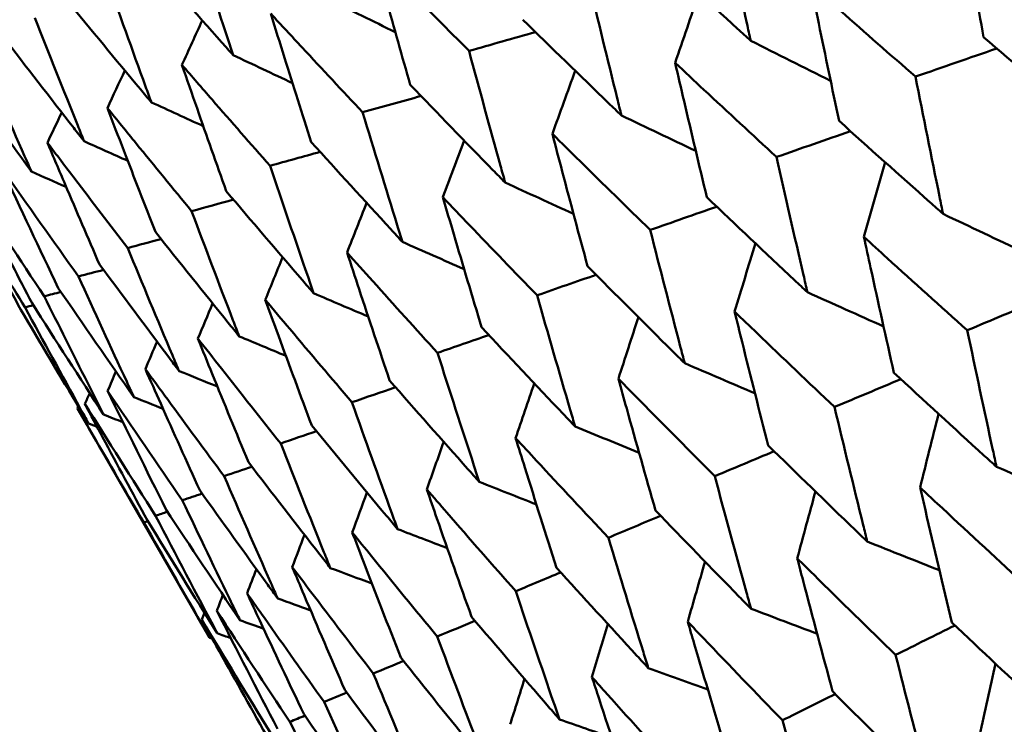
# Model space of a CAD drawing. Header units: millimetres. Extents: x 563 to 2732, y 83 to 2094.
# Tile 26 of 74: x 967.55 to 971.99, y 150.07 to 153.24. Entities that reach past the tile are written whole.
import ezdxf

# ---------------------------------------------------------------- set-up
doc = ezdxf.new("R2010")
doc.units = ezdxf.units.MM
doc.header["$LTSCALE"] = 10
doc.layers.add('Widoczne (ISO)', color=7, linetype='Continuous', lineweight=50)

msp = doc.modelspace()

# ---------------------------------------------------------------- linework, layer by layer
at = {"layer": 'Widoczne (ISO)'}
for p, q in [((967.8053, 151.4911), (968.402, 150.4575)), ((968.1055, 150.9768), (968.1234, 150.9825))]:
    msp.add_line(p, q, dxfattribs=at)
msp.add_circle((1001.597, 132.9621), 50, dxfattribs=at)
for points, knots in [([(971.7801, 153.7859), (971.7906, 153.7268), (971.8012, 153.6676), (971.8385, 153.4599), (971.8655, 153.3116), (971.8928, 153.1634)], [0.04208868, 0.04208868, 0.04208868, 0.04208868, 0.06158988, 0.06158988, 0.11059803, 0.11059803, 0.11059803, 0.11059803]), ([(970.8422, 153.1477), (970.8365, 153.1739), (970.8308, 153.2001), (970.7863, 153.4037), (970.7481, 153.5815), (970.7104, 153.7596)], [0.07138254, 0.07138254, 0.07138254, 0.07138254, 0.08018544, 0.08018544, 0.13983561, 0.13983561, 0.13983561, 0.13983561]), ([(968.508, 153.0829), (968.4999, 153.1073), (968.4919, 153.1317), (968.429, 153.3233), (968.3746, 153.4909), (968.3208, 153.6588)], [0.07597559, 0.07597559, 0.07597559, 0.07597559, 0.08464777, 0.08464777, 0.14401425, 0.14401425, 0.14401425, 0.14401425]), ([(970.3823, 153.5702), (970.5153, 153.4471), (970.6487, 153.3244), (970.8025, 153.1839), (970.8224, 153.1658), (970.8422, 153.1477)], [0.02053386, 0.02053386, 0.02053386, 0.02053386, 0.08016461, 0.08016461, 0.08898694, 0.08898694, 0.08898694, 0.08898694]), ([(968.1074, 153.5355), (968.2232, 153.4035), (968.3396, 153.2719), (968.4737, 153.1213), (968.4908, 153.1021), (968.508, 153.0829)], [0.02530969, 0.02530969, 0.02530969, 0.02530969, 0.08465152, 0.08465152, 0.09334823, 0.09334823, 0.09334823, 0.09334823]), ([(969.5718, 153.1022), (969.4769, 153.1972), (969.3824, 153.2924), (969.2391, 153.4376), (969.19, 153.4874), (969.141, 153.5373)], [0.01681985, 0.01681985, 0.01681985, 0.01681985, 0.06159108, 0.06159108, 0.08495433, 0.08495433, 0.08495433, 0.08495433]), ([(969.141, 153.5373), (969.1597, 153.4699), (969.1785, 153.4026), (969.2335, 153.2065), (969.27, 153.0778), (969.3068, 152.9492)], [0.03825175, 0.03825175, 0.03825175, 0.03825175, 0.06160817, 0.06160817, 0.10638617, 0.10638617, 0.10638617, 0.10638617]), ([(968.1394, 152.8701), (968.1306, 152.8941), (968.1219, 152.9181), (968.0532, 153.1064), (967.9939, 153.2711), (967.9352, 153.4361)], [0.07597559, 0.07597559, 0.07597559, 0.07597559, 0.08464777, 0.08464777, 0.14401425, 0.14401425, 0.14401425, 0.14401425]), ([(970.2592, 152.8111), (970.2528, 152.8369), (970.2464, 152.8627), (970.1968, 153.0634), (970.1541, 153.2386), (970.112, 153.4141)], [0.07138254, 0.07138254, 0.07138254, 0.07138254, 0.08018544, 0.08018544, 0.13983561, 0.13983561, 0.13983561, 0.13983561]), ([(971.5854, 152.9859), (971.4723, 153.0846), (971.3596, 153.1834), (971.2025, 153.3219), (971.1578, 153.3614), (971.1132, 153.4009)], [0.01259731, 0.01259731, 0.01259731, 0.01259731, 0.06159863, 0.06159863, 0.08110666, 0.08110666, 0.08110666, 0.08110666]), ([(971.1132, 153.4009), (971.1251, 153.3425), (971.137, 153.2842), (971.1792, 153.0793), (971.2097, 152.933), (971.2406, 152.7868)], [0.04208868, 0.04208868, 0.04208868, 0.04208868, 0.06158988, 0.06158988, 0.11059803, 0.11059803, 0.11059803, 0.11059803]), ([(967.756, 153.3326), (967.8668, 153.1978), (967.9782, 153.0632), (968.1065, 152.9094), (968.123, 152.8897), (968.1394, 152.8701)], [0.02530969, 0.02530969, 0.02530969, 0.02530969, 0.08465152, 0.08465152, 0.09334823, 0.09334823, 0.09334823, 0.09334823]), ([(969.092, 152.8252), (969.0007, 152.9223), (968.9098, 153.0196), (968.772, 153.1679), (968.7248, 153.2188), (968.6777, 153.2698)], [0.01681985, 0.01681985, 0.01681985, 0.01681985, 0.06159108, 0.06159108, 0.08495433, 0.08495433, 0.08495433, 0.08495433]), ([(968.6777, 153.2698), (968.6983, 153.2035), (968.719, 153.1373), (968.7795, 152.9444), (968.8197, 152.8178), (968.8601, 152.6913)], [0.03825175, 0.03825175, 0.03825175, 0.03825175, 0.06160817, 0.06160817, 0.10638617, 0.10638617, 0.10638617, 0.10638617]), ([(967.8358, 152.6948), (967.8263, 152.7184), (967.8168, 152.7419), (967.7423, 152.9269), (967.6779, 153.0887), (967.6142, 153.2508)], [0.07597559, 0.07597559, 0.07597559, 0.07597559, 0.08464777, 0.08464777, 0.14401425, 0.14401425, 0.14401425, 0.14401425]), ([(969.8148, 153.2425), (969.9432, 153.1169), (970.0722, 152.9916), (970.2208, 152.8481), (970.24, 152.8296), (970.2592, 152.8111)], [0.02053386, 0.02053386, 0.02053386, 0.02053386, 0.08016461, 0.08016461, 0.08898694, 0.08898694, 0.08898694, 0.08898694]), ([(967.4699, 153.1675), (967.5756, 153.0297), (967.6819, 152.8922), (967.8045, 152.735), (967.8201, 152.7149), (967.8358, 152.6948)], [0.02530969, 0.02530969, 0.02530969, 0.02530969, 0.08465152, 0.08465152, 0.09334823, 0.09334823, 0.09334823, 0.09334823]), ([(971.8928, 153.1634), (972.0331, 153.0434), (972.1739, 152.9238), (972.3357, 152.787), (972.3563, 152.7697), (972.3769, 152.7523)], [0.01556037, 0.01556037, 0.01556037, 0.01556037, 0.07555527, 0.07555527, 0.08428623, 0.08428623, 0.08428623, 0.08428623]), ([(967.5985, 152.5578), (967.5882, 152.5809), (967.5779, 152.604), (967.4975, 152.7856), (967.428, 152.9444), (967.359, 153.1035)], [0.07597559, 0.07597559, 0.07597559, 0.07597559, 0.08464777, 0.08464777, 0.14401425, 0.14401425, 0.14401425, 0.14401425]), ([(969.735, 152.5084), (969.7279, 152.5338), (969.7208, 152.5592), (969.6659, 152.7568), (969.6186, 152.9294), (969.5718, 153.1022)], [0.07138254, 0.07138254, 0.07138254, 0.07138254, 0.08018544, 0.08018544, 0.13983561, 0.13983561, 0.13983561, 0.13983561]), ([(968.6744, 152.5841), (968.5869, 152.6834), (968.4997, 152.7828), (968.3675, 152.9344), (968.3223, 152.9864), (968.2772, 153.0385)], [0.01681985, 0.01681985, 0.01681985, 0.01681985, 0.06159108, 0.06159108, 0.08495433, 0.08495433, 0.08495433, 0.08495433]), ([(968.2772, 153.0385), (968.2997, 152.9734), (968.3223, 152.9083), (968.3886, 152.7187), (968.4325, 152.5942), (968.4767, 152.47)], [0.03825175, 0.03825175, 0.03825175, 0.03825175, 0.06160817, 0.06160817, 0.10638617, 0.10638617, 0.10638617, 0.10638617]), ([(970.9586, 152.624), (970.8492, 152.7248), (970.7401, 152.8257), (970.588, 152.9672), (970.5448, 153.0075), (970.5016, 153.0478)], [0.01259731, 0.01259731, 0.01259731, 0.01259731, 0.06159863, 0.06159863, 0.08110666, 0.08110666, 0.08110666, 0.08110666]), ([(970.5016, 153.0478), (970.5149, 152.9903), (970.5283, 152.9327), (970.5756, 152.7308), (970.6098, 152.5866), (970.6443, 152.4425)], [0.04208868, 0.04208868, 0.04208868, 0.04208868, 0.06158988, 0.06158988, 0.11059803, 0.11059803, 0.11059803, 0.11059803]), ([(969.3068, 152.9492), (969.4305, 152.8208), (969.5547, 152.6928), (969.698, 152.5462), (969.7165, 152.5273), (969.735, 152.5084)], [0.02053386, 0.02053386, 0.02053386, 0.02053386, 0.08016461, 0.08016461, 0.08898694, 0.08898694, 0.08898694, 0.08898694]), ([(971.71, 152.3673), (971.7046, 152.3934), (971.6993, 152.4195), (971.6573, 152.6254), (971.6211, 152.8055), (971.5854, 152.9859)], [0.06686277, 0.06686277, 0.06686277, 0.06686277, 0.07557848, 0.07557848, 0.13558897, 0.13558897, 0.13558897, 0.13558897]), ([(968.3208, 152.3799), (968.2371, 152.4814), (968.1537, 152.583), (968.0273, 152.738), (967.9841, 152.7912), (967.9409, 152.8444)], [0.01681985, 0.01681985, 0.01681985, 0.01681985, 0.06159108, 0.06159108, 0.08495433, 0.08495433, 0.08495433, 0.08495433]), ([(967.9409, 152.8444), (967.9654, 152.7804), (967.9901, 152.7165), (968.0621, 152.5302), (968.1099, 152.408), (968.1579, 152.2859)], [0.03825175, 0.03825175, 0.03825175, 0.03825175, 0.06160817, 0.06160817, 0.10638617, 0.10638617, 0.10638617, 0.10638617]), ([(969.2717, 152.241), (969.2639, 152.266), (969.2561, 152.2909), (969.1957, 152.4854), (969.1435, 152.6551), (969.092, 152.8252)], [0.07138254, 0.07138254, 0.07138254, 0.07138254, 0.08018544, 0.08018544, 0.13983561, 0.13983561, 0.13983561, 0.13983561]), ([(971.2406, 152.7868), (971.3766, 152.6644), (971.5131, 152.5422), (971.67, 152.4027), (971.69, 152.385), (971.71, 152.3673)], [0.01556037, 0.01556037, 0.01556037, 0.01556037, 0.07555527, 0.07555527, 0.08428623, 0.08428623, 0.08428623, 0.08428623]), ([(970.3889, 152.2951), (970.2832, 152.398), (970.1779, 152.5012), (970.0311, 152.6456), (969.9894, 152.6868), (969.9477, 152.728)], [0.01259731, 0.01259731, 0.01259731, 0.01259731, 0.06159863, 0.06159863, 0.08110666, 0.08110666, 0.08110666, 0.08110666]), ([(969.9477, 152.728), (969.9626, 152.6713), (969.9775, 152.6147), (970.03, 152.4158), (970.068, 152.2738), (970.1063, 152.132)], [0.04208868, 0.04208868, 0.04208868, 0.04208868, 0.06158988, 0.06158988, 0.11059803, 0.11059803, 0.11059803, 0.11059803]), ([(968.0325, 152.2135), (967.9526, 152.3172), (967.8731, 152.421), (967.7526, 152.5794), (967.7114, 152.6338), (967.6703, 152.6882)], [0.01681985, 0.01681985, 0.01681985, 0.01681985, 0.06159108, 0.06159108, 0.08495433, 0.08495433, 0.08495433, 0.08495433]), ([(967.6703, 152.6882), (967.6969, 152.6254), (967.7235, 152.5626), (967.8015, 152.3798), (967.8532, 152.2598), (967.9051, 152.14)], [0.03825175, 0.03825175, 0.03825175, 0.03825175, 0.06160817, 0.06160817, 0.10638617, 0.10638617, 0.10638617, 0.10638617]), ([(968.8601, 152.6913), (968.979, 152.5602), (969.0984, 152.4293), (969.2362, 152.2796), (969.2539, 152.2603), (969.2717, 152.241)], [0.02053386, 0.02053386, 0.02053386, 0.02053386, 0.08016461, 0.08016461, 0.08898694, 0.08898694, 0.08898694, 0.08898694]), ([(971.0984, 152.0142), (971.0924, 152.0399), (971.0864, 152.0656), (971.0393, 152.2686), (970.9987, 152.4462), (970.9586, 152.624)], [0.06686277, 0.06686277, 0.06686277, 0.06686277, 0.07557848, 0.07557848, 0.13558897, 0.13558897, 0.13558897, 0.13558897]), ([(968.8711, 152.0097), (968.8626, 152.0343), (968.8541, 152.0588), (968.788, 152.25), (968.7309, 152.4169), (968.6744, 152.5841)], [0.07138254, 0.07138254, 0.07138254, 0.07138254, 0.08018544, 0.08018544, 0.13983561, 0.13983561, 0.13983561, 0.13983561]), ([(967.3301, 152.4917), (967.3607, 152.4313), (967.3915, 152.371), (967.4816, 152.1951), (967.5412, 152.0796), (967.6011, 151.9644)], [0.03825175, 0.03825175, 0.03825175, 0.03825175, 0.06160817, 0.06160817, 0.10638617, 0.10638617, 0.10638617, 0.10638617]), ([(968.4767, 152.47), (968.5906, 152.3359), (968.705, 152.2022), (968.8371, 152.0491), (968.8541, 152.0294), (968.8711, 152.0097)], [0.02053386, 0.02053386, 0.02053386, 0.02053386, 0.08016461, 0.08016461, 0.08898694, 0.08898694, 0.08898694, 0.08898694]), ([(967.5694, 151.9462), (967.5015, 152.0567), (967.4339, 152.1675), (967.3316, 152.3363), (967.2966, 152.3943), (967.2617, 152.4523)], [0.01681985, 0.01681985, 0.01681985, 0.01681985, 0.06159108, 0.06159108, 0.08495433, 0.08495433, 0.08495433, 0.08495433]), ([(967.2617, 152.4523), (967.2945, 152.3931), (967.3274, 152.3339), (967.4236, 152.1615), (967.4872, 152.0485), (967.5511, 151.9356)], [0.03825175, 0.03825175, 0.03825175, 0.03825175, 0.06160817, 0.06160817, 0.10638617, 0.10638617, 0.10638617, 0.10638617]), ([(969.8786, 152.0005), (969.7768, 152.1056), (969.6753, 152.211), (969.534, 152.3586), (969.4938, 152.4007), (969.4537, 152.4428)], [0.01259731, 0.01259731, 0.01259731, 0.01259731, 0.06159863, 0.06159863, 0.08110666, 0.08110666, 0.08110666, 0.08110666]), ([(969.4537, 152.4428), (969.4701, 152.387), (969.4866, 152.3313), (969.5446, 152.1356), (969.5865, 151.9958), (969.6288, 151.8563)], [0.04208868, 0.04208868, 0.04208868, 0.04208868, 0.06158988, 0.06158988, 0.11059803, 0.11059803, 0.11059803, 0.11059803]), ([(970.6443, 152.4425), (970.7758, 152.3175), (970.9078, 152.1928), (971.0597, 152.0503), (971.079, 152.0323), (971.0984, 152.0142)], [0.01556037, 0.01556037, 0.01556037, 0.01556037, 0.07555527, 0.07555527, 0.08428623, 0.08428623, 0.08428623, 0.08428623]), ([(968.5349, 151.8156), (968.5256, 151.8397), (968.5164, 151.8638), (968.4444, 152.0516), (968.3823, 152.2156), (968.3208, 152.3799)], [0.07138254, 0.07138254, 0.07138254, 0.07138254, 0.08018544, 0.08018544, 0.13983561, 0.13983561, 0.13983561, 0.13983561]), ([(968.1579, 152.2859), (968.2667, 152.1489), (968.3761, 152.0123), (968.5023, 151.8559), (968.5186, 151.8357), (968.5349, 151.8156)], [0.02053386, 0.02053386, 0.02053386, 0.02053386, 0.08016461, 0.08016461, 0.08898694, 0.08898694, 0.08898694, 0.08898694]), ([(970.5445, 151.6944), (970.5378, 151.7197), (970.5312, 151.7451), (970.4788, 151.945), (970.4336, 152.1199), (970.3889, 152.2951)], [0.06686277, 0.06686277, 0.06686277, 0.06686277, 0.07557848, 0.07557848, 0.13558897, 0.13558897, 0.13558897, 0.13558897]), ([(971.819, 151.8427), (971.6982, 151.9509), (971.5779, 152.0593), (971.4229, 152.1998), (971.3878, 152.2317), (971.3527, 152.2635)], [0.00838421, 0.00838421, 0.00838421, 0.00838421, 0.06155515, 0.06155515, 0.07712864, 0.07712864, 0.07712864, 0.07712864]), ([(971.3527, 152.2635), (971.3628, 152.2172), (971.3729, 152.171), (971.4176, 151.9668), (971.4527, 151.8091), (971.4881, 151.6517)], [0.04598621, 0.04598621, 0.04598621, 0.04598621, 0.06155279, 0.06155279, 0.11473062, 0.11473062, 0.11473062, 0.11473062]), ([(968.2643, 151.6593), (968.2543, 151.683), (968.2442, 151.7067), (968.1664, 151.8911), (968.0991, 152.0521), (968.0325, 152.2135)], [0.07138254, 0.07138254, 0.07138254, 0.07138254, 0.08018544, 0.08018544, 0.13983561, 0.13983561, 0.13983561, 0.13983561]), ([(969.4296, 151.7413), (969.3318, 151.8487), (969.2344, 151.9564), (969.0987, 152.1073), (969.0601, 152.1503), (969.0216, 152.1933)], [0.01259731, 0.01259731, 0.01259731, 0.01259731, 0.06159863, 0.06159863, 0.08110666, 0.08110666, 0.08110666, 0.08110666]), ([(969.0216, 152.1933), (969.0396, 152.1385), (969.0577, 152.0836), (969.1214, 151.8912), (969.1673, 151.7538), (969.2137, 151.6166)], [0.04208868, 0.04208868, 0.04208868, 0.04208868, 0.06158988, 0.06158988, 0.11059803, 0.11059803, 0.11059803, 0.11059803]), ([(967.9051, 152.14), (968.0087, 152), (968.1129, 151.8604), (968.2333, 151.7005), (968.2488, 151.6799), (968.2643, 151.6593)], [0.02053386, 0.02053386, 0.02053386, 0.02053386, 0.08016461, 0.08016461, 0.08898694, 0.08898694, 0.08898694, 0.08898694]), ([(970.1063, 152.132), (970.2332, 152.0042), (970.3606, 151.8769), (970.5072, 151.7313), (970.5258, 151.7129), (970.5445, 151.6944)], [0.01556037, 0.01556037, 0.01556037, 0.01556037, 0.07555527, 0.07555527, 0.08428623, 0.08428623, 0.08428623, 0.08428623]), ([(968.0604, 151.5416), (968.0496, 151.5649), (968.0388, 151.5881), (967.9549, 151.769), (967.8825, 151.927), (967.8106, 152.0854)], [0.07138254, 0.07138254, 0.07138254, 0.07138254, 0.08018544, 0.08018544, 0.13983561, 0.13983561, 0.13983561, 0.13983561]), ([(967.924, 151.4629), (967.8995, 151.5111), (967.8751, 151.5593), (967.7854, 151.7368), (967.7205, 151.8664), (967.656, 151.9962)], [0.43981696, 0.43981696, 0.43981696, 0.43981696, 0.45842392, 0.45842392, 0.50826415, 0.50826415, 0.50826415, 0.50826415]), ([(969.0438, 151.5185), (968.95, 151.6283), (968.8567, 151.7384), (968.7268, 151.8926), (968.6899, 151.9365), (968.653, 151.9805)], [0.01259731, 0.01259731, 0.01259731, 0.01259731, 0.06159863, 0.06159863, 0.08110666, 0.08110666, 0.08110666, 0.08110666]), ([(968.653, 151.9805), (968.6727, 151.9266), (968.6924, 151.8727), (968.7619, 151.6837), (968.812, 151.5486), (968.8625, 151.4138)], [0.04208868, 0.04208868, 0.04208868, 0.04208868, 0.06158988, 0.06158988, 0.11059803, 0.11059803, 0.11059803, 0.11059803]), ([(970.0505, 151.4092), (970.0431, 151.4341), (970.0358, 151.4591), (969.978, 151.6558), (969.928, 151.828), (969.8786, 152.0005)], [0.06686277, 0.06686277, 0.06686277, 0.06686277, 0.07557848, 0.07557848, 0.13558897, 0.13558897, 0.13558897, 0.13558897]), ([(967.5511, 151.9356), (967.6388, 151.7864), (967.7272, 151.6377), (967.8294, 151.4673), (967.8425, 151.4454), (967.8557, 151.4234)], [0.02053386, 0.02053386, 0.02053386, 0.02053386, 0.08016461, 0.08016461, 0.08898694, 0.08898694, 0.08898694, 0.08898694]), ([(967.8557, 151.4234), (967.8433, 151.4458), (967.831, 151.4681), (967.7349, 151.642), (967.6519, 151.7939), (967.5694, 151.9462)], [0.07138254, 0.07138254, 0.07138254, 0.07138254, 0.08018544, 0.08018544, 0.13983561, 0.13983561, 0.13983561, 0.13983561]), ([(971.2204, 151.4972), (971.1037, 151.6076), (970.9873, 151.7184), (970.8375, 151.8618), (970.8036, 151.8944), (970.7697, 151.9269)], [0.00838421, 0.00838421, 0.00838421, 0.00838421, 0.06155515, 0.06155515, 0.07712864, 0.07712864, 0.07712864, 0.07712864]), ([(970.7697, 151.9269), (970.7809, 151.8813), (970.7922, 151.8357), (970.8422, 151.6346), (970.8813, 151.4792), (970.9208, 151.3242)], [0.04598621, 0.04598621, 0.04598621, 0.04598621, 0.06155279, 0.06155279, 0.11473062, 0.11473062, 0.11473062, 0.11473062]), ([(969.6288, 151.8563), (969.7509, 151.7258), (969.8735, 151.5956), (970.0146, 151.4469), (970.0325, 151.4281), (970.0505, 151.4092)], [0.01556037, 0.01556037, 0.01556037, 0.01556037, 0.07555527, 0.07555527, 0.08428623, 0.08428623, 0.08428623, 0.08428623]), ([(971.9509, 151.2274), (971.9454, 151.2525), (971.94, 151.2776), (971.8955, 151.4824), (971.857, 151.6624), (971.819, 151.8427)], [0.06241522, 0.06241522, 0.06241522, 0.06241522, 0.0708546, 0.0708546, 0.13127416, 0.13127416, 0.13127416, 0.13127416]), ([(968.7225, 151.333), (968.633, 151.4453), (968.5439, 151.5578), (968.4199, 151.7154), (968.3846, 151.7603), (968.3494, 151.8052)], [0.01259731, 0.01259731, 0.01259731, 0.01259731, 0.06159863, 0.06159863, 0.08110666, 0.08110666, 0.08110666, 0.08110666]), ([(968.3494, 151.8052), (968.3708, 151.7523), (968.3922, 151.6994), (968.4675, 151.5137), (968.5219, 151.3811), (968.5767, 151.2488)], [0.04208868, 0.04208868, 0.04208868, 0.04208868, 0.06158988, 0.06158988, 0.11059803, 0.11059803, 0.11059803, 0.11059803]), ([(969.6183, 151.1597), (969.6103, 151.1842), (969.6022, 151.2087), (969.5388, 151.4023), (969.4839, 151.5716), (969.4296, 151.7413)], [0.06686277, 0.06686277, 0.06686277, 0.06686277, 0.07557848, 0.07557848, 0.13558897, 0.13558897, 0.13558897, 0.13558897]), ([(968.4672, 151.1856), (968.382, 151.3003), (968.2971, 151.4153), (968.1791, 151.5764), (968.1455, 151.6223), (968.1121, 151.6682)], [0.01259731, 0.01259731, 0.01259731, 0.01259731, 0.06159863, 0.06159863, 0.08110666, 0.08110666, 0.08110666, 0.08110666]), ([(968.1121, 151.6682), (968.1351, 151.6163), (968.1582, 151.5644), (968.2396, 151.3821), (968.2982, 151.252), (968.3573, 151.1221)], [0.04208868, 0.04208868, 0.04208868, 0.04208868, 0.06158988, 0.06158988, 0.11059803, 0.11059803, 0.11059803, 0.11059803]), ([(969.2137, 151.6166), (969.3308, 151.4832), (969.4484, 151.3502), (969.5839, 151.1983), (969.6011, 151.179), (969.6183, 151.1597)], [0.01556037, 0.01556037, 0.01556037, 0.01556037, 0.07555527, 0.07555527, 0.08428623, 0.08428623, 0.08428623, 0.08428623]), ([(970.6801, 151.1852), (970.5675, 151.2981), (970.4553, 151.4112), (970.3108, 151.5578), (970.2781, 151.591), (970.2455, 151.6243)], [0.00838421, 0.00838421, 0.00838421, 0.00838421, 0.06155515, 0.06155515, 0.07712864, 0.07712864, 0.07712864, 0.07712864]), ([(970.2455, 151.6243), (970.2579, 151.5794), (970.2705, 151.5345), (970.3258, 151.3365), (970.3691, 151.1836), (970.4129, 151.0309)], [0.04598621, 0.04598621, 0.04598621, 0.04598621, 0.06155279, 0.06155279, 0.11473062, 0.11473062, 0.11473062, 0.11473062]), ([(971.4881, 151.6517), (971.6228, 151.5272), (971.7581, 151.4031), (971.9129, 151.262), (971.9319, 151.2447), (971.9509, 151.2274)], [0.01044349, 0.01044349, 0.01044349, 0.01044349, 0.07085106, 0.07085106, 0.07930241, 0.07930241, 0.07930241, 0.07930241]), ([(968.1055, 150.9768), (968.0333, 151.0991), (967.9616, 151.2216), (967.8619, 151.3932), (967.8335, 151.4421), (967.8053, 151.4911)], [0.01259731, 0.01259731, 0.01259731, 0.01259731, 0.06159863, 0.06159863, 0.08110666, 0.08110666, 0.08110666, 0.08110666]), ([(967.8395, 151.5108), (967.866, 151.4609), (967.8925, 151.411), (967.9861, 151.2358), (968.0535, 151.1107), (968.1213, 150.9859)], [0.04208868, 0.04208868, 0.04208868, 0.04208868, 0.06158988, 0.06158988, 0.11059803, 0.11059803, 0.11059803, 0.11059803]), ([(969.2498, 150.9469), (969.241, 150.971), (969.2322, 150.9951), (969.1629, 151.1853), (969.1031, 151.3517), (969.0438, 151.5185)], [0.06686277, 0.06686277, 0.06686277, 0.06686277, 0.07557848, 0.07557848, 0.13558897, 0.13558897, 0.13558897, 0.13558897]), ([(971.3679, 150.8908), (971.3618, 150.9155), (971.3557, 150.9402), (971.306, 151.142), (971.263, 151.3194), (971.2204, 151.4972)], [0.06241522, 0.06241522, 0.06241522, 0.06241522, 0.0708546, 0.0708546, 0.13127416, 0.13127416, 0.13127416, 0.13127416]), ([(968.8625, 151.4138), (968.9745, 151.2775), (969.0871, 151.1416), (969.2168, 150.9863), (969.2333, 150.9666), (969.2498, 150.9469)], [0.01556037, 0.01556037, 0.01556037, 0.01556037, 0.07555527, 0.07555527, 0.08428623, 0.08428623, 0.08428623, 0.08428623]), ([(970.2002, 150.9081), (970.0918, 151.0234), (969.9839, 151.139), (969.845, 151.2888), (969.8136, 151.3228), (969.7822, 151.3568)], [0.00838421, 0.00838421, 0.00838421, 0.00838421, 0.06155515, 0.06155515, 0.07712864, 0.07712864, 0.07712864, 0.07712864]), ([(969.7822, 151.3568), (969.7959, 151.3126), (969.8097, 151.2685), (969.8707, 151.0737), (969.9183, 150.9233), (969.9664, 150.7731)], [0.04598621, 0.04598621, 0.04598621, 0.04598621, 0.06155279, 0.06155279, 0.11473062, 0.11473062, 0.11473062, 0.11473062]), ([(968.9462, 150.7716), (968.9366, 150.7953), (968.9271, 150.819), (968.852, 151.0057), (968.787, 151.1692), (968.7225, 151.333)], [0.06686277, 0.06686277, 0.06686277, 0.06686277, 0.07557848, 0.07557848, 0.13558897, 0.13558897, 0.13558897, 0.13558897]), ([(970.9208, 151.3242), (971.0509, 151.197), (971.1815, 151.0702), (971.3311, 150.9261), (971.3495, 150.9085), (971.3679, 150.8908)], [0.01044349, 0.01044349, 0.01044349, 0.01044349, 0.07085106, 0.07085106, 0.07930241, 0.07930241, 0.07930241, 0.07930241]), ([(968.5767, 151.2488), (968.6835, 151.1095), (968.7909, 150.9706), (968.9147, 150.8119), (968.9304, 150.7918), (968.9462, 150.7716)], [0.01556037, 0.01556037, 0.01556037, 0.01556037, 0.07555527, 0.07555527, 0.08428623, 0.08428623, 0.08428623, 0.08428623]), ([(968.7088, 150.6346), (968.6985, 150.6578), (968.6882, 150.6811), (968.6071, 150.8644), (968.5369, 151.0248), (968.4672, 151.1856)], [0.06686277, 0.06686277, 0.06686277, 0.06686277, 0.07557848, 0.07557848, 0.13558897, 0.13558897, 0.13558897, 0.13558897]), ([(970.8437, 150.5881), (970.8369, 150.6125), (970.8302, 150.6368), (970.7751, 150.8355), (970.7273, 151.0102), (970.6801, 151.1852)], [0.06241522, 0.06241522, 0.06241522, 0.06241522, 0.0708546, 0.0708546, 0.13127416, 0.13127416, 0.13127416, 0.13127416]), ([(968.3573, 151.1221), (968.4589, 150.9798), (968.5611, 150.8379), (968.6789, 150.6758), (968.6938, 150.6552), (968.7088, 150.6346)], [0.01556037, 0.01556037, 0.01556037, 0.01556037, 0.07555527, 0.07555527, 0.08428623, 0.08428623, 0.08428623, 0.08428623]), ([(969.7825, 150.6669), (969.6785, 150.7848), (969.575, 150.903), (969.4419, 151.0561), (969.4117, 151.0908), (969.3816, 151.1255)], [0.00838421, 0.00838421, 0.00838421, 0.00838421, 0.06155515, 0.06155515, 0.07712864, 0.07712864, 0.07712864, 0.07712864]), ([(969.3816, 151.1255), (969.3967, 151.0821), (969.4117, 151.0387), (969.4784, 150.8472), (969.5305, 150.6994), (969.5831, 150.5518)], [0.04598621, 0.04598621, 0.04598621, 0.04598621, 0.06155279, 0.06155279, 0.11473062, 0.11473062, 0.11473062, 0.11473062]), ([(971.6062, 151.1346), (971.6141, 151.1005), (971.622, 151.0664), (971.6693, 150.8635), (971.7091, 150.6948), (971.7494, 150.5264)], [0.04993807, 0.04993807, 0.04993807, 0.04993807, 0.0614821, 0.0614821, 0.11877783, 0.11877783, 0.11877783, 0.11877783]), ([(972.0655, 150.7089), (971.9375, 150.8266), (971.81, 150.9447), (971.6574, 151.0868), (971.6318, 151.1107), (971.6062, 151.1346)], [0.00418374, 0.00418374, 0.00418374, 0.00418374, 0.06147247, 0.06147247, 0.07302352, 0.07302352, 0.07302352, 0.07302352]), ([(968.5386, 150.5363), (968.5275, 150.5591), (968.5165, 150.5819), (968.4293, 150.7617), (968.3537, 150.9191), (968.2788, 151.0768)], [0.06686277, 0.06686277, 0.06686277, 0.06686277, 0.07557848, 0.07557848, 0.13558897, 0.13558897, 0.13558897, 0.13558897]), ([(970.4129, 151.0309), (970.5382, 150.901), (970.6641, 150.7715), (970.8083, 150.6243), (970.826, 150.6062), (970.8437, 150.5881)], [0.01044349, 0.01044349, 0.01044349, 0.01044349, 0.07085106, 0.07085106, 0.07930241, 0.07930241, 0.07930241, 0.07930241]), ([(968.402, 150.4575), (968.3894, 150.4793), (968.3768, 150.5012), (968.2773, 150.674), (968.1911, 150.8252), (968.1055, 150.9768)], [0.06686277, 0.06686277, 0.06686277, 0.06686277, 0.07557848, 0.07557848, 0.13558897, 0.13558897, 0.13558897, 0.13558897]), ([(969.4287, 150.4627), (969.3292, 150.5832), (969.2303, 150.7039), (969.103, 150.8604), (969.0742, 150.8959), (969.0454, 150.9314)], [0.00838421, 0.00838421, 0.00838421, 0.00838421, 0.06155515, 0.06155515, 0.07712864, 0.07712864, 0.07712864, 0.07712864]), ([(969.0454, 150.9314), (969.0617, 150.8887), (969.0781, 150.8461), (969.1507, 150.658), (969.2073, 150.5128), (969.2645, 150.3679)], [0.04598621, 0.04598621, 0.04598621, 0.04598621, 0.06155279, 0.06155279, 0.11473062, 0.11473062, 0.11473062, 0.11473062]), ([(970.3804, 150.3207), (970.3729, 150.3446), (970.3655, 150.3685), (970.3049, 150.564), (970.2522, 150.7359), (970.2002, 150.9081)], [0.06241522, 0.06241522, 0.06241522, 0.06241522, 0.0708546, 0.0708546, 0.13127416, 0.13127416, 0.13127416, 0.13127416]), ([(971.0523, 150.8148), (971.0611, 150.7812), (971.0699, 150.7477), (971.1225, 150.5478), (971.1668, 150.3817), (971.2116, 150.2159)], [0.04993807, 0.04993807, 0.04993807, 0.04993807, 0.0614821, 0.0614821, 0.11877783, 0.11877783, 0.11877783, 0.11877783]), ([(971.4957, 150.38), (971.3721, 150.5002), (971.249, 150.6208), (971.1017, 150.766), (971.077, 150.7904), (971.0523, 150.8148)], [0.00418374, 0.00418374, 0.00418374, 0.00418374, 0.06147247, 0.06147247, 0.07302352, 0.07302352, 0.07302352, 0.07302352]), ([(969.1402, 150.2961), (969.0454, 150.4193), (968.951, 150.5427), (968.8297, 150.7026), (968.8022, 150.7389), (968.7748, 150.7752)], [0.00838421, 0.00838421, 0.00838421, 0.00838421, 0.06155515, 0.06155515, 0.07712864, 0.07712864, 0.07712864, 0.07712864]), ([(968.7748, 150.7752), (968.7925, 150.7333), (968.8102, 150.6915), (968.8888, 150.5068), (968.9501, 150.3643), (969.0118, 150.222)], [0.04598621, 0.04598621, 0.04598621, 0.04598621, 0.06155279, 0.06155279, 0.11473062, 0.11473062, 0.11473062, 0.11473062]), ([(969.9664, 150.7731), (970.0868, 150.6404), (970.2078, 150.508), (970.3463, 150.3576), (970.3634, 150.3391), (970.3804, 150.3207)], [0.01044349, 0.01044349, 0.01044349, 0.01044349, 0.07085106, 0.07085106, 0.07930241, 0.07930241, 0.07930241, 0.07930241]), ([(968.9182, 150.168), (968.828, 150.2938), (968.7383, 150.4199), (968.623, 150.5833), (968.5969, 150.6204), (968.5709, 150.6574)], [0.00838421, 0.00838421, 0.00838421, 0.00838421, 0.06155515, 0.06155515, 0.07712864, 0.07712864, 0.07712864, 0.07712864]), ([(968.5709, 150.6574), (968.59, 150.6164), (968.6091, 150.5753), (968.6937, 150.3942), (968.7597, 150.2543), (968.8261, 150.1148)], [0.04598621, 0.04598621, 0.04598621, 0.04598621, 0.06155279, 0.06155279, 0.11473062, 0.11473062, 0.11473062, 0.11473062]), ([(969.9798, 150.0894), (969.9717, 150.1129), (969.9635, 150.1365), (969.8972, 150.3286), (969.8395, 150.4976), (969.7825, 150.6669)], [0.06241522, 0.06241522, 0.06241522, 0.06241522, 0.0708546, 0.0708546, 0.13127416, 0.13127416, 0.13127416, 0.13127416]), ([(969.5831, 150.5518), (969.6984, 150.4162), (969.8143, 150.2809), (969.9472, 150.1271), (969.9635, 150.1082), (969.9798, 150.0894)], [0.01044349, 0.01044349, 0.01044349, 0.01044349, 0.07085106, 0.07085106, 0.07930241, 0.07930241, 0.07930241, 0.07930241]), ([(968.3662, 150.5393), (968.3881, 150.4998), (968.41, 150.4604), (968.5068, 150.2863), (968.5823, 150.1519), (968.6582, 150.0179)], [0.0459862, 0.0459862, 0.0459862, 0.0459862, 0.06155279, 0.06155279, 0.11473062, 0.11473062, 0.11473062, 0.11473062]), ([(970.5583, 150.5296), (970.568, 150.4965), (970.5778, 150.4635), (970.6359, 150.2668), (970.6848, 150.1034), (970.7341, 149.9403)], [0.04993807, 0.04993807, 0.04993807, 0.04993807, 0.0614821, 0.0614821, 0.11877783, 0.11877783, 0.11877783, 0.11877783]), ([(970.9853, 150.0853), (970.8662, 150.2081), (970.7477, 150.3313), (970.6059, 150.4797), (970.5821, 150.5046), (970.5583, 150.5296)], [0.00418374, 0.00418374, 0.00418374, 0.00418374, 0.06147247, 0.06147247, 0.07302352, 0.07302352, 0.07302352, 0.07302352]), ([(971.7494, 150.5264), (971.8828, 150.3999), (972.0168, 150.2738), (972.169, 150.1314), (972.1868, 150.1148), (972.2045, 150.0982)], [0.00523804, 0.00523804, 0.00523804, 0.00523804, 0.06606705, 0.06606705, 0.07409033, 0.07409033, 0.07409033, 0.07409033]), ([(969.6436, 149.8953), (969.6347, 149.9184), (969.6259, 149.9415), (969.5536, 150.1303), (969.4909, 150.2963), (969.4287, 150.4627)], [0.06241522, 0.06241522, 0.06241522, 0.06241522, 0.0708546, 0.0708546, 0.13127416, 0.13127416, 0.13127416, 0.13127416]), ([(969.2645, 150.3679), (969.3746, 150.2292), (969.4854, 150.091), (969.6124, 149.9338), (969.628, 149.9145), (969.6436, 149.8953)], [0.01044349, 0.01044349, 0.01044349, 0.01044349, 0.07085106, 0.07085106, 0.07930241, 0.07930241, 0.07930241, 0.07930241]), ([(971.6506, 149.7785), (971.6445, 149.8017), (971.6385, 149.825), (971.5863, 150.0252), (971.5408, 150.2024), (971.4957, 150.38)], [0.05804162, 0.05804162, 0.05804162, 0.05804162, 0.06605559, 0.06605559, 0.12689392, 0.12689392, 0.12689392, 0.12689392]), ([(969.373, 149.739), (969.3634, 149.7617), (969.3538, 149.7844), (969.2756, 149.9698), (969.2076, 150.1328), (969.1402, 150.2961)], [0.06241522, 0.06241522, 0.06241522, 0.06241522, 0.0708546, 0.0708546, 0.13127416, 0.13127416, 0.13127416, 0.13127416]), ([(970.1262, 150.2801), (970.1368, 150.2476), (970.1475, 150.2151), (970.2113, 150.0217), (970.2649, 149.861), (970.3191, 149.7006)], [0.04993807, 0.04993807, 0.04993807, 0.04993807, 0.0614821, 0.0614821, 0.11877783, 0.11877783, 0.11877783, 0.11877783]), ([(970.5362, 149.826), (970.4218, 149.9516), (970.308, 150.0775), (970.1718, 150.2291), (970.149, 150.2546), (970.1262, 150.2801)], [0.00418374, 0.00418374, 0.00418374, 0.00418374, 0.06147247, 0.06147247, 0.07302352, 0.07302352, 0.07302352, 0.07302352]), ([(969.0118, 150.222), (969.1167, 150.0803), (969.2222, 149.939), (969.3433, 149.7784), (969.3581, 149.7587), (969.373, 149.739)], [0.01044349, 0.01044349, 0.01044349, 0.01044349, 0.07085106, 0.07085106, 0.07930241, 0.07930241, 0.07930241, 0.07930241]), ([(971.2116, 150.2159), (971.3402, 150.0867), (971.4694, 149.9578), (971.6164, 149.8123), (971.6335, 149.7954), (971.6506, 149.7785)], [0.00523804, 0.00523804, 0.00523804, 0.00523804, 0.06606705, 0.06606705, 0.07409033, 0.07409033, 0.07409033, 0.07409033]), ([(969.1691, 149.6213), (969.1588, 149.6436), (969.1484, 149.6659), (969.0642, 149.8477), (968.9909, 150.0076), (968.9182, 150.168)], [0.06241522, 0.06241522, 0.06241522, 0.06241522, 0.0708546, 0.0708546, 0.13127416, 0.13127416, 0.13127416, 0.13127416]), ([(968.8261, 150.1148), (968.9257, 149.97), (969.0259, 149.8257), (969.1409, 149.6616), (969.155, 149.6414), (969.1691, 149.6213)], [0.01044349, 0.01044349, 0.01044349, 0.01044349, 0.07085106, 0.07085106, 0.07930241, 0.07930241, 0.07930241, 0.07930241]), ([(969.0327, 149.5426), (969.0216, 149.5644), (969.0105, 149.5863), (968.9202, 149.7646), (968.8415, 149.9214), (968.7635, 150.0786)], [0.06241522, 0.06241522, 0.06241522, 0.06241522, 0.0708546, 0.0708546, 0.13127416, 0.13127416, 0.13127416, 0.13127416]), ([(971.1566, 149.4932), (971.1499, 149.5162), (971.1432, 149.5391), (971.0855, 149.7361), (971.0352, 149.9105), (970.9853, 150.0853)], [0.05804162, 0.05804162, 0.05804162, 0.05804162, 0.06605559, 0.06605559, 0.12689392, 0.12689392, 0.12689392, 0.12689392])]:
    msp.add_open_spline(points, degree=3, knots=knots, dxfattribs=at)
for points in [[(970.5016, 153.0478), (970.5372, 153.1524), (970.5729, 153.257), (970.6086, 153.3615)], [(968.9401, 153.3324), (969.0397, 153.2837), (969.1394, 153.2353), (969.2391, 153.1869)], [(968.2772, 153.0385), (968.3075, 153.1056), (968.338, 153.1727), (968.3684, 153.2397)], [(969.8721, 153.1866), (969.772, 153.1584), (969.6719, 153.1303), (969.5718, 153.1022)], [(970.8422, 153.1477), (970.9623, 153.0875), (971.0824, 153.0275), (971.2026, 152.9677)], [(968.508, 153.0829), (968.5972, 153.0407), (968.6865, 152.9987), (968.7758, 152.9567)], [(971.9519, 153.1129), (971.8297, 153.0705), (971.7076, 153.0282), (971.5854, 152.9859)], [(967.2504, 153.0407), (967.3656, 152.8793), (967.4816, 152.7183), (967.5985, 152.5578)], [(967.9409, 152.8444), (967.9671, 152.9008), (967.9934, 152.9572), (968.0196, 153.0137)], [(969.9477, 152.728), (969.982, 152.8229), (970.0163, 152.9178), (970.0507, 153.0127)], [(969.3553, 152.8989), (969.2675, 152.8743), (969.1797, 152.8498), (969.092, 152.8252)], [(968.1394, 152.8701), (968.2173, 152.8343), (968.2952, 152.7986), (968.3732, 152.7629)], [(967.6703, 152.6882), (967.6918, 152.7336), (967.7134, 152.7789), (967.7349, 152.8243)], [(970.2592, 152.8111), (970.3709, 152.7576), (970.4827, 152.7043), (970.5946, 152.6512)], [(971.2925, 152.7401), (971.1812, 152.7014), (971.0699, 152.6627), (970.9586, 152.624)], [(967.8358, 152.6948), (967.9014, 152.6654), (967.967, 152.636), (968.0326, 152.6066)], [(969.4537, 152.4428), (969.4859, 152.5277), (969.5182, 152.6126), (969.5504, 152.6975)], [(968.9004, 152.6469), (968.8251, 152.626), (968.7498, 152.605), (968.6744, 152.5841)], [(971.3527, 152.2635), (971.3845, 152.3759), (971.4163, 152.4882), (971.4482, 152.6005)], [(967.8106, 152.0854), (967.6951, 152.2466), (967.5803, 152.4083), (967.4664, 152.5704)], [(967.4664, 152.5704), (967.5499, 152.3907), (967.6342, 152.2114), (967.7193, 152.0327)], [(967.5985, 152.5578), (967.6506, 152.5348), (967.7028, 152.5118), (967.755, 152.4889)], [(969.735, 152.5084), (969.8376, 152.4614), (969.9403, 152.4144), (970.043, 152.3676)], [(967.656, 151.9962), (967.5466, 152.1609), (967.4379, 152.3261), (967.3301, 152.4917)], [(968.5092, 152.4317), (968.4464, 152.4145), (968.3836, 152.3972), (968.3208, 152.3799)], [(969.0216, 152.1933), (969.051, 152.2679), (969.0805, 152.3425), (969.1099, 152.4171)], [(970.6893, 152.3997), (970.5892, 152.3649), (970.4891, 152.33), (970.3889, 152.2951)], [(971.71, 152.3673), (971.8322, 152.3092), (971.9546, 152.2514), (972.077, 152.1938)], [(968.1831, 152.2542), (968.1329, 152.2406), (968.0827, 152.2271), (968.0325, 152.2135)], [(969.2717, 152.241), (969.3644, 152.2), (969.4571, 152.1591), (969.5499, 152.1184)], [(970.7697, 151.9269), (970.8009, 152.0296), (970.8322, 152.1322), (970.8636, 152.2348)], [(968.653, 151.9805), (968.679, 152.0444), (968.7051, 152.1083), (968.7311, 152.1722)], [(967.9234, 152.1153), (967.8858, 152.1053), (967.8482, 152.0954), (967.8106, 152.0854)], [(970.1449, 152.0931), (970.0562, 152.0622), (969.9674, 152.0314), (969.8786, 152.0005)], [(967.7311, 152.0155), (967.7061, 152.0091), (967.6811, 152.0026), (967.656, 151.9962)], [(967.7193, 152.0327), (967.8322, 151.8685), (967.9459, 151.7048), (968.0604, 151.5416)], [(968.8711, 152.0097), (968.9531, 151.9747), (969.035, 151.9397), (969.117, 151.9048)], [(971.0984, 152.0142), (971.2127, 151.9627), (971.327, 151.9114), (971.4414, 151.8603)], [(972.1485, 151.9808), (972.0387, 151.9348), (971.9288, 151.8888), (971.819, 151.8427)], [(967.5694, 151.9462), (967.5819, 151.9493), (967.5944, 151.9524), (967.6068, 151.9555)], [(967.6011, 151.9644), (967.7079, 151.7968), (967.8156, 151.6296), (967.924, 151.4629)], [(968.3494, 151.8052), (968.3715, 151.858), (968.3935, 151.9108), (968.4156, 151.9635)], [(970.2455, 151.6243), (970.2754, 151.7169), (970.3054, 151.8096), (970.3355, 151.9022)], [(968.1121, 151.6682), (968.1296, 151.7094), (968.1471, 151.7506), (968.1647, 151.7918)], [(968.5349, 151.8156), (968.6051, 151.7863), (968.6753, 151.7572), (968.7456, 151.7281)], [(969.6613, 151.8216), (969.5841, 151.7948), (969.5069, 151.768), (969.4296, 151.7413)], [(967.9419, 151.5699), (967.9544, 151.599), (967.9669, 151.6281), (967.9795, 151.6572)], [(968.2643, 151.6593), (968.3218, 151.6359), (968.3794, 151.6125), (968.4369, 151.5892)], [(970.5445, 151.6944), (970.65, 151.6491), (970.7557, 151.6039), (970.8613, 151.5589)], [(971.5195, 151.6227), (971.4198, 151.5808), (971.3201, 151.539), (971.2204, 151.4972)], [(968.2788, 151.0768), (968.1657, 151.2407), (968.0534, 151.4051), (967.9419, 151.5699)], [(967.9419, 151.5699), (968.0288, 151.391), (968.1167, 151.2125), (968.2053, 151.0344)], [(969.2403, 151.5862), (969.1748, 151.5636), (969.1093, 151.5411), (969.0438, 151.5185)], [(969.7822, 151.3568), (969.8101, 151.4391), (969.8381, 151.5214), (969.8661, 151.6037)], [(967.8609, 151.5601), (967.8537, 151.5437), (967.8466, 151.5273), (967.8395, 151.5108)], [(968.0604, 151.5416), (968.1042, 151.5241), (968.148, 151.5066), (968.1918, 151.4891)], [(967.8094, 151.5006), (967.808, 151.4974), (967.8067, 151.4942), (967.8053, 151.4911)], [(968.1581, 151.0071), (968.0511, 151.1746), (967.9448, 151.3424), (967.8395, 151.5108)], [(967.924, 151.4629), (967.9529, 151.4514), (967.9819, 151.44), (968.0108, 151.4286)], [(971.6062, 151.1346), (971.6339, 151.2451), (971.6617, 151.3557), (971.6896, 151.4662)], [(967.8939, 151.4084), (967.8812, 151.4134), (967.8685, 151.4184), (967.8557, 151.4234)], [(968.8836, 151.3881), (968.8299, 151.3697), (968.7762, 151.3514), (968.7225, 151.333)], [(970.0505, 151.4092), (970.1466, 151.3697), (970.2427, 151.3303), (970.3388, 151.2911)], [(969.3816, 151.1255), (969.4069, 151.1971), (969.4322, 151.2687), (969.4576, 151.3402)], [(970.9479, 151.2976), (970.8587, 151.2601), (970.7694, 151.2227), (970.6801, 151.1852)], [(968.5926, 151.228), (968.5508, 151.2139), (968.509, 151.1997), (968.4672, 151.1856)], [(971.9509, 151.2274), (972.0678, 151.1781), (972.1847, 151.1291), (972.3017, 151.0802)], [(969.6183, 151.1597), (969.7041, 151.1258), (969.7899, 151.0919), (969.8757, 151.0582)], [(968.3684, 151.1067), (968.3385, 151.0967), (968.3087, 151.0868), (968.2788, 151.0768)], [(969.0454, 150.9314), (969.0674, 150.9918), (969.0895, 151.0522), (969.1115, 151.1126)], [(971.0523, 150.8148), (971.0795, 150.9154), (971.1068, 151.0159), (971.1341, 151.1165)], [(968.2053, 151.0344), (968.3156, 150.8679), (968.4267, 150.7018), (968.5386, 150.5363)], [(968.2117, 151.0247), (968.1939, 151.0188), (968.176, 151.013), (968.1581, 151.0071)], [(968.4362, 150.4772), (968.3427, 150.6534), (968.25, 150.83), (968.1581, 151.0071)], [(970.436, 151.007), (970.3574, 150.974), (970.2788, 150.9411), (970.2002, 150.9081)], [(968.1213, 150.9859), (968.2254, 150.8158), (968.3304, 150.6463), (968.4362, 150.4772)], [(969.2498, 150.9469), (969.3244, 150.9183), (969.399, 150.8898), (969.4737, 150.8614)], [(968.7748, 150.7752), (968.793, 150.8239), (968.8112, 150.8726), (968.8295, 150.9214)], [(971.3679, 150.8908), (971.4764, 150.8475), (971.5849, 150.8044), (971.6935, 150.7614)], [(968.5709, 150.6574), (968.5848, 150.694), (968.5987, 150.7305), (968.6126, 150.7671)], [(968.9462, 150.7716), (969.0088, 150.7483), (969.0713, 150.725), (969.1339, 150.7018)], [(970.5583, 150.5296), (970.5843, 150.6198), (970.6103, 150.71), (970.6364, 150.8002)], [(969.9856, 150.7519), (969.9179, 150.7236), (969.8502, 150.6953), (969.7825, 150.6669)], [(968.4345, 150.5787), (968.4437, 150.6025), (968.4528, 150.6262), (968.462, 150.65)], [(968.7088, 150.6346), (968.7584, 150.6165), (968.808, 150.5984), (968.8575, 150.5804)], [(970.8437, 150.5881), (970.9431, 150.5504), (971.0425, 150.5128), (971.142, 150.4754)], [(968.3782, 150.5701), (968.3742, 150.5599), (968.3702, 150.5496), (968.3662, 150.5393)], [(968.7635, 150.0786), (968.653, 150.2448), (968.5434, 150.4115), (968.4345, 150.5787)], [(968.4345, 150.5787), (968.5249, 150.4009), (968.6161, 150.2235), (968.7081, 150.0467)], [(968.6767, 150.0285), (968.5724, 150.1983), (968.4689, 150.3685), (968.3662, 150.5393)], [(968.5386, 150.5363), (968.5741, 150.5235), (968.6097, 150.5108), (968.6452, 150.4981)], [(969.5987, 150.5335), (969.542, 150.5099), (969.4853, 150.4863), (969.4287, 150.4627)], [(970.1262, 150.2801), (970.1502, 150.3596), (970.1743, 150.439), (970.1985, 150.5185)], [(971.7637, 150.5129), (971.6744, 150.4686), (971.5851, 150.4243), (971.4957, 150.38)], [(968.4139, 150.4532), (968.41, 150.4546), (968.406, 150.456), (968.402, 150.4575)], [(968.4362, 150.4772), (968.4566, 150.4699), (968.477, 150.4627), (968.4973, 150.4554)], [(969.2766, 150.3526), (969.2311, 150.3338), (969.1857, 150.315), (969.1402, 150.2961)], [(971.8735, 150.015), (971.8975, 150.1236), (971.9216, 150.2322), (971.9458, 150.3408)], [(970.3804, 150.3207), (970.4699, 150.2882), (970.5594, 150.2558), (970.649, 150.2235)], [(969.7576, 150.0673), (969.7791, 150.1356), (969.8006, 150.2038), (969.8222, 150.2721)], [(969.0206, 150.2101), (968.9865, 150.196), (968.9523, 150.182), (968.9182, 150.168)], [(971.2238, 150.2036), (971.1443, 150.1641), (971.0648, 150.1247), (970.9853, 150.0853)], [(968.8318, 150.1065), (968.809, 150.0972), (968.7863, 150.0879), (968.7635, 150.0786)], [(969.9798, 150.0894), (970.0587, 150.0619), (970.1375, 150.0344), (970.2164, 150.0071)]]:
    msp.add_open_spline(points, degree=3, dxfattribs=at)

doc.saveas('drawing.dxf')
